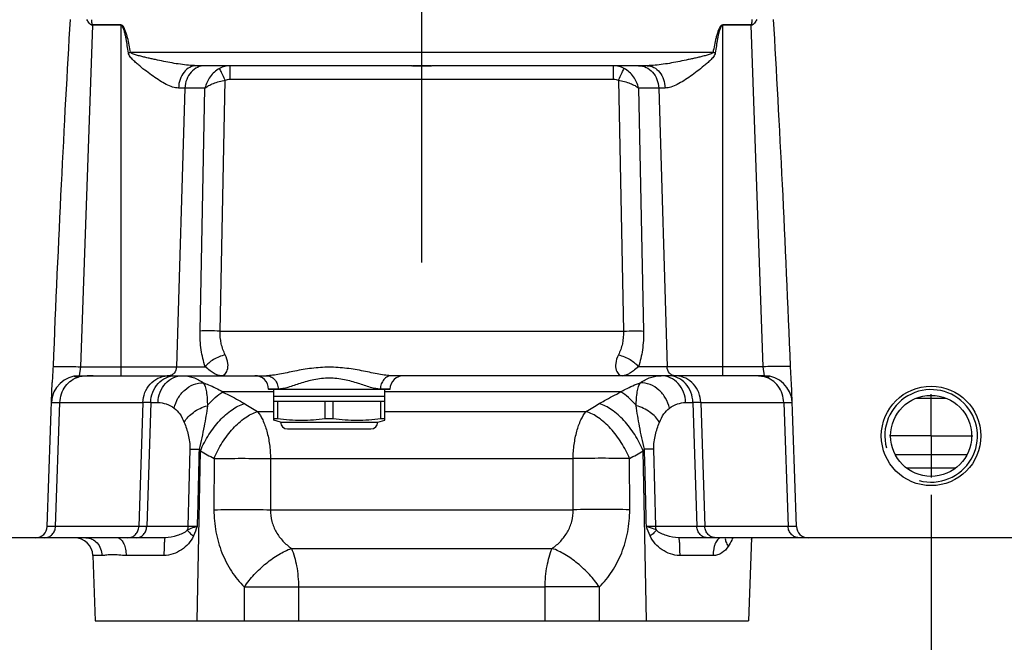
# Model space of a CAD drawing. Header units: millimetres. Extents: x 0 to 1189, y 0 to 841.
# Tile 45 of 68: x 490 to 575, y 636 to 690. Entities that reach past the tile are written whole.
import ezdxf

# ---------------------------------------------------------------- set-up
doc = ezdxf.new("R2010")
doc.units = ezdxf.units.MM
doc.header["$LTSCALE"] = 65.395
doc.linetypes.add('CENTER', pattern=[0.6, 0.375, -0.075, 0.075, -0.075])
doc.layers.get('0').update_dxf_attribs({"linetype": 'CONTINUOUS'})
doc.layers.add('3_ALL_AXES', color=7, linetype='CONTINUOUS')
doc.layers.add('LAY0001', color=7, linetype='CONTINUOUS')
doc.styles.get("Standard").update_dxf_attribs({"font": 'arial.ttf'})
doc.dimstyles.new('DIMSTYLE_2', dxfattribs={"dimtxt": 3, "dimasz": 3, "dimexe": 2, "dimexo": 1.5, "dimgap": 0.75, "dimtad": 1, "dimdec": 1, "dimlfac": 2.5, "dimdsep": 46, "dimtxsty": 'Standard', "dimblk": '_FILLED', "dimblk1": '_FILLED', "dimblk2": '_FILLED', "dimcen": 0.09, "dimadec": 1, "dimazin": 2, "dimtp": 0.5, "dimtm": 0.5, "dimtfac": 1, "dimtdec": 1, "dimtofl": 0, "dimtmove": 0, "dimatfit": 3, "dimldrblk": '_FILLED', "dimfxl": 0, "dimtolj": 1, "dimarcsym": 0})

# ---------------------------------------------------------------- blocks, each defined once
blk = doc.blocks.new('_FILLED')
at = {"color": 0, "linetype": 'ByBlock'}
blk.add_solid([(0, 0), (-1, 0.25), (-1, -0.25)], dxfattribs=at)
blk = doc.blocks.new('*D10')
at = {"color": 2, "linetype": 'Continuous'}
for p, q in [((480.674, 648.687), (480.674, 613.067)), ((568.674, 648.687), (568.674, 613.067)), ((480.674, 615.067), (524.674, 615.067)), ((568.674, 615.067), (524.674, 615.067))]:
    blk.add_line(p, q, dxfattribs=at)
at = {"color": 2, "linetype": 'Continuous', "xscale": 3, "yscale": 3, "zscale": 3, "rotation": 180}
blk.add_blockref('_FILLED', (480.674, 615.067), dxfattribs=at)
at = {"color": 2, "linetype": 'Continuous', "xscale": 3, "yscale": 3, "zscale": 3}
blk.add_blockref('_FILLED', (568.674, 615.067), dxfattribs=at)
at = {"color": 2, "linetype": 'Continuous', "insert": (524.674, 618.817), "char_height": 3, "width": 6.99257, "attachment_point": 2, "line_spacing_factor": 0.9}
blk.add_mtext('220', dxfattribs=at)

msp = doc.modelspace()

# ---------------------------------------------------------------- linework, layer by layer
at = {"color": 9, "linetype": 'Continuous'}
for p, q in [((496.219, 689.283), (495.188, 659.759)), ((496.219, 689.318), (496.219, 689.283)), ((498.674, 689.318), (496.219, 689.318)), ((498.674, 689.283), (496.219, 689.283)), ((498.674, 689.318), (498.674, 658.987)), ((550.674, 658.987), (550.674, 689.318)), ((553.128, 689.318), (550.674, 689.318)), ((553.128, 689.283), (550.674, 689.283)), ((553.128, 689.318), (553.128, 689.283)), ((554.159, 659.759), (553.128, 689.283)), ((549.831, 686.924), (499.516, 686.924)), ((508.117, 684.629), (508.117, 685.787)), ((541.23, 684.629), (541.23, 685.787)), ((507.248, 662.848), (507.685, 684.535)), ((508.117, 684.629), (541.23, 684.629)), ((541.662, 684.535), (542.1, 662.848)), ((504.21, 683.857), (503.481, 659.759)), ((505.94, 683.857), (503.655, 683.857)), ((505.517, 662.848), (505.94, 683.857)), ((543.407, 683.857), (543.831, 662.848)), ((545.692, 683.857), (543.407, 683.857)), ((545.137, 683.857), (545.866, 659.759)), ((507.248, 662.848), (542.1, 662.848)), ((495.188, 659.759), (495.08, 658.987)), ((495.188, 659.759), (505.96, 659.759)), ((554.159, 659.759), (543.387, 659.759)), ((554.267, 658.987), (554.159, 659.759)), ((511.874, 657.583), (507.479, 657.583)), ((512.263, 657.829), (511.437, 657.829)), ((521.91, 657.829), (521.084, 657.829)), ((541.868, 657.583), (521.474, 657.583)), ((567.426, 657.057), (569.921, 657.057)), ((492.682, 656.671), (492.693, 656.672)), ((492.682, 656.671), (492.693, 656.672)), ((492.693, 656.672), (492.727, 656.672)), ((492.693, 656.672), (492.727, 656.672)), ((492.727, 656.672), (493.405, 656.671)), ((492.862, 656.672), (493.088, 656.672)), ((493.031, 645.952), (493.405, 656.671)), ((493.088, 656.672), (493.405, 656.671)), ((493.405, 656.671), (500.569, 656.671)), ((500.569, 656.671), (500.226, 645.952)), ((501.249, 656.671), (500.907, 645.952)), ((501.249, 656.671), (501.881, 656.671)), ((510.474, 655.891), (511.874, 655.891)), ((521.474, 655.891), (538.873, 655.891)), ((547.466, 656.671), (548.098, 656.671)), ((548.098, 656.671), (548.441, 645.952)), ((548.778, 656.671), (555.942, 656.671)), ((548.778, 656.671), (549.121, 645.952)), ((555.942, 656.671), (556.256, 656.672)), ((555.942, 656.671), (556.619, 656.672)), ((555.942, 656.671), (556.317, 645.952)), ((556.619, 656.672), (556.666, 656.671)), ((504.64, 652.631), (504.462, 645.952)), ((544.885, 645.952), (544.707, 652.631)), ((506.723, 651.82), (506.71, 647.398)), ((511.602, 651.82), (511.6, 647.398)), ((511.602, 651.82), (537.745, 651.82)), ((537.747, 647.398), (537.745, 651.82)), ((542.637, 647.398), (542.624, 651.82)), ((571.764, 652.145), (565.583, 652.145)), ((511.6, 647.398), (537.747, 647.398)), ((504.462, 645.952), (492.307, 645.952)), ((493.031, 645.952), (492.511, 645.952)), ((557.04, 645.952), (544.885, 645.952)), ((556.981, 645.952), (556.804, 645.952)), ((557.033, 645.952), (556.981, 645.952)), ((557.04, 645.952), (557.033, 645.952)), ((551.534, 644.987), (551.53, 644.977)), ((551.534, 644.987), (551.53, 644.977)), ((513.41, 644.061), (535.937, 644.061)), ((497.036, 643.443), (496.249, 643.443)), ((502.396, 643.443), (499.129, 643.443)), ((549.833, 643.443), (546.952, 643.443)), ((514.024, 640.725), (535.323, 640.725))]:
    msp.add_line(p, q, dxfattribs=at)
at = {"color": 7, "linetype": 'Continuous'}
for p, q in [((495.08, 658.987), (511.253, 658.987)), ((554.267, 658.987), (522.094, 658.987)), ((492.307, 645.952), (492.742, 658.412)), ((557.04, 645.952), (556.605, 658.412)), ((511.874, 656.787), (521.474, 656.787)), ((570.771, 650.987), (566.576, 650.987)), ((502.492, 644.987), (458.274, 644.987)), ((577.485, 644.987), (546.855, 644.987))]:
    msp.add_line(p, q, dxfattribs=at)
at = {"color": 9, "linetype": 'Continuous'}
for points in [[(492.727, 656.672), (492.783, 656.672), (492.862, 656.672)], [(556.256, 656.672), (556.482, 656.672), (556.562, 656.672), (556.619, 656.672)], [(556.619, 656.672), (556.654, 656.672), (556.665, 656.671)], [(492.511, 645.952), (492.386, 645.952), (492.343, 645.952), (492.317, 645.952), (492.307, 645.952)], [(556.804, 645.952), (556.601, 645.952), (556.317, 645.952)]]:
    msp.add_lwpolyline(points, dxfattribs=at)
at = {"color": 7, "linetype": 'Continuous'}
for radius in [4.3, 3.5]:
    msp.add_circle((568.674, 653.787), radius, dxfattribs=at)
at = {"color": 9, "linetype": 'Continuous'}
for centre, radius, start, end in [((506.114, 648.854), 38.638, 99.8324, 100.13075), ((543.266, 649.04), 38.449, 79.86851, 80.16833), ((508.117, 683.863), 1.924, 90.00259, 118.60225), ((541.23, 683.863), 1.924, 61.39772, 89.99732), ((502.823, 656.863), 2.125, 94.03145, 94.25626), ((502.823, 656.866), 2.121, 90.92005, 94.03217), ((546.524, 656.866), 2.121, 85.96783, 89.07995), ((546.524, 656.863), 2.125, 85.74374, 85.96855), ((500.909, 396.916), 259.756, 89.92495, 90.07505), ((727.146, 1015.97), 420.243, 238.78293, 238.96326), ((322.201, 1015.97), 420.243, 301.03674, 301.21707), ((548.438, 352.446), 304.225, 89.93592, 90.06408), ((496.818, 644.243), 12.022, 43.40257, 44.24393), ((664.45, 923.124), 313.82, 239.58032, 239.82777), ((384.898, 923.124), 313.82, 300.17223, 300.41968), ((552.529, 644.244), 12.022, 135.75606, 136.59746), ((498.324, 644.578), 0.409, 81.28748, 89.97065), ((498.321, 644.557), 0.431, 72.85934, 81.24958)]:
    msp.add_arc(centre, radius, start, end, dxfattribs=at)
at = {"color": 7, "linetype": 'Continuous'}
for centre, radius, start, end in [((495.08, 656.587), 2.4, 90, 177.8898), ((510.238, 657.787), 1.2, 2, 90), ((523.109, 657.787), 1.2, 90, 178), ((554.267, 656.587), 2.4, 2.46054, 90), ((491.308, 645.987), 1, 270, 358), ((558.039, 645.987), 1, 182, 270), ((494.65, 643.387), 1.6, 2, 89.51887), ((549.196, 647.565), 4.8, 325.41861, 327.49953)]:
    msp.add_arc(centre, radius, start, end, dxfattribs=at)
at = {"color": 2, "linetype": 'Continuous'}
msp.add_arc((568.674, 653.787), 4, 255, 195, dxfattribs=at)
at = {"color": 7, "linetype": 'Continuous'}
for centre, major_axis, start_param, end_param in [((494.838, 649.655), (2.401, 68.769), 0.948875, 1.424377), ((554.509, 649.655), (2.401, -68.769), 1.717216, 2.192717)]:
    msp.add_ellipse(centre, major_axis=major_axis, ratio=0.034878, start_param=start_param, end_param=end_param, dxfattribs=at)
at = {"color": 9, "linetype": 'Continuous'}
for points, knots in [([(496.219, 689.283), (496.159, 689.285), (496.041, 689.337), (495.919, 689.471), (495.821, 689.624), (495.767, 689.732), (495.742, 689.787)], [0, 0, 0, 0, 0.248375, 0.498863, 0.749484, 1, 1, 1, 1]), ([(496.219, 689.318), (496.21, 689.318), (496.201, 689.342), (496.192, 689.375), (496.184, 689.424), (496.177, 689.48), (496.169, 689.555), (496.162, 689.65), (496.158, 689.725), (496.156, 689.763)], [0, 0, 0, 0, 0.060674, 0.123374, 0.248587, 0.373821, 0.499058, 0.749527, 1, 1, 1, 1]), ([(499.516, 686.924), (499.479, 687.139), (499.399, 687.567), (499.281, 688.099), (499.166, 688.517), (499.06, 688.831), (498.94, 689.111), (498.778, 689.318), (498.674, 689.318)], [0, 0, 0, 0, 0.25127, 0.502529, 0.628166, 0.75379, 0.879298, 1, 1, 1, 1]), ([(499.318, 686.89), (499.29, 687.099), (499.246, 687.412), (499.179, 687.829), (499.122, 688.141), (499.058, 688.451), (498.982, 688.757), (498.898, 689.012), (498.81, 689.194), (498.725, 689.283), (498.674, 689.283)], [0, 0, 0, 0, 0.250593, 0.375892, 0.501191, 0.626488, 0.751778, 0.877003, 0.93957, 1, 1, 1, 1]), ([(550.674, 689.318), (550.569, 689.318), (550.407, 689.111), (550.287, 688.831), (550.181, 688.517), (550.066, 688.099), (549.948, 687.567), (549.868, 687.139), (549.831, 686.924)], [0, 0, 0, 0, 0.120752, 0.246255, 0.371872, 0.497501, 0.748745, 1, 1, 1, 1]), ([(550.674, 689.283), (550.623, 689.283), (550.537, 689.194), (550.45, 689.012), (550.365, 688.757), (550.289, 688.451), (550.225, 688.141), (550.169, 687.829), (550.101, 687.412), (550.057, 687.099), (550.029, 686.89)], [0, 0, 0, 0, 0.060474, 0.123044, 0.248264, 0.373547, 0.498837, 0.624129, 0.749421, 1, 1, 1, 1]), ([(553.605, 689.787), (553.58, 689.732), (553.526, 689.624), (553.428, 689.471), (553.306, 689.337), (553.188, 689.285), (553.128, 689.283)], [0, 0, 0, 0, 0.250517, 0.501136, 0.751615, 1, 1, 1, 1]), ([(553.192, 689.769), (553.19, 689.731), (553.185, 689.654), (553.178, 689.559), (553.171, 689.482), (553.164, 689.425), (553.156, 689.376), (553.146, 689.343), (553.138, 689.318), (553.128, 689.318)], [0, 0, 0, 0, 0.250381, 0.50076, 0.625951, 0.751139, 0.876287, 0.938774, 1, 1, 1, 1]), ([(503.655, 683.857), (503.483, 683.857), (503.115, 683.934), (502.576, 684.168), (502.016, 684.489), (501.445, 684.872), (500.867, 685.299), (500.389, 685.682), (500.011, 686.007), (499.733, 686.265), (499.475, 686.537), (499.334, 686.765), (499.318, 686.89)], [0, 0, 0, 0, 0.095172, 0.204188, 0.324059, 0.451632, 0.58456, 0.721161, 0.790446, 0.86021, 0.930309, 1, 1, 1, 1]), ([(505.212, 685.787), (504.981, 685.787), (504.513, 685.815), (503.808, 685.902), (503.094, 686.018), (502.374, 686.154), (501.773, 686.28), (501.29, 686.387), (500.927, 686.471), (500.625, 686.544), (500.384, 686.605), (500.203, 686.652), (500.023, 686.702), (499.844, 686.756), (499.696, 686.808), (499.585, 686.86), (499.529, 686.896), (499.516, 686.924)], [0, 0, 0, 0, 0.118577, 0.240529, 0.364665, 0.490273, 0.616903, 0.680501, 0.744246, 0.808112, 0.840084, 0.872077, 0.904089, 0.936116, 0.96815, 0.984167, 1, 1, 1, 1]), ([(549.831, 686.924), (549.818, 686.896), (549.762, 686.86), (549.651, 686.808), (549.503, 686.756), (549.324, 686.702), (549.144, 686.652), (548.963, 686.605), (548.722, 686.544), (548.42, 686.471), (548.057, 686.387), (547.575, 686.28), (546.973, 686.154), (546.253, 686.018), (545.539, 685.902), (544.834, 685.815), (544.366, 685.787), (544.135, 685.787)], [0, 0, 0, 0, 0.01583, 0.031847, 0.063881, 0.095908, 0.12792, 0.159914, 0.191885, 0.255752, 0.319497, 0.383095, 0.509725, 0.635335, 0.759472, 0.881423, 1, 1, 1, 1]), ([(550.029, 686.89), (550.013, 686.765), (549.873, 686.537), (549.615, 686.265), (549.336, 686.007), (548.958, 685.682), (548.48, 685.299), (547.903, 684.872), (547.331, 684.489), (546.771, 684.168), (546.233, 683.934), (545.865, 683.857), (545.692, 683.857)], [0, 0, 0, 0, 0.06969, 0.139789, 0.209553, 0.278839, 0.415441, 0.548369, 0.675945, 0.795818, 0.904829, 1, 1, 1, 1]), ([(505.212, 685.787), (505.012, 685.787), (504.589, 685.677), (504.082, 685.235), (503.747, 684.599), (503.662, 684.109), (503.655, 683.857)], [0, 0, 0, 0, 0.221298, 0.46011, 0.722072, 1, 1, 1, 1]), ([(505.941, 685.787), (505.719, 685.787), (505.261, 685.682), (504.695, 685.246), (504.315, 684.608), (504.218, 684.11), (504.21, 683.857)], [0, 0, 0, 0, 0.233536, 0.476874, 0.733658, 1, 1, 1, 1]), ([(543.406, 685.787), (543.628, 685.787), (544.086, 685.682), (544.653, 685.246), (545.032, 684.608), (545.13, 684.11), (545.137, 683.857)], [0, 0, 0, 0, 0.233536, 0.476874, 0.733658, 1, 1, 1, 1]), ([(544.135, 685.787), (544.336, 685.787), (544.758, 685.677), (545.265, 685.235), (545.6, 684.599), (545.686, 684.109), (545.692, 683.857)], [0, 0, 0, 0, 0.221298, 0.46011, 0.722072, 1, 1, 1, 1]), ([(507.196, 685.552), (506.88, 685.38), (506.33, 684.878), (506.02, 684.206), (505.94, 683.857)], [0, 0, 0, 0, 0.501532, 1, 1, 1, 1]), ([(507.685, 684.535), (507.584, 684.752), (507.421, 685.092), (507.261, 685.433), (507.196, 685.553)], [0, 0, 0, 0, 0.637112, 1, 1, 1, 1]), ([(541.662, 684.535), (541.764, 684.752), (541.926, 685.092), (542.086, 685.432), (542.151, 685.552)], [0, 0, 0, 0, 0.637108, 1, 1, 1, 1]), ([(543.407, 683.857), (543.327, 684.206), (543.017, 684.878), (542.467, 685.38), (542.151, 685.552)], [0, 0, 0, 0, 0.498483, 1, 1, 1, 1]), ([(505.94, 683.857), (506.038, 683.936), (506.274, 684.085), (506.847, 684.344), (507.338, 684.475), (507.685, 684.535)], [0, 0, 0, 0, 0.19979, 0.440165, 1, 1, 1, 1]), ([(541.662, 684.535), (542.009, 684.475), (542.5, 684.344), (543.074, 684.085), (543.31, 683.936), (543.407, 683.857)], [0, 0, 0, 0, 0.55982, 0.8002, 1, 1, 1, 1]), ([(505.96, 659.759), (505.799, 660.233), (505.566, 661.257), (505.506, 662.304), (505.517, 662.848)], [0, 0, 0, 0, 0.479296, 1, 1, 1, 1]), ([(507.248, 662.848), (506.915, 662.854), (506.338, 662.861), (505.76, 662.857), (505.517, 662.848)], [0, 0, 0, 0, 0.57722, 1, 1, 1, 1]), ([(507.691, 660.789), (507.537, 661.092), (507.3, 661.768), (507.237, 662.48), (507.248, 662.848)], [0, 0, 0, 0, 0.480777, 1, 1, 1, 1]), ([(542.1, 662.848), (542.111, 662.48), (542.048, 661.768), (541.81, 661.092), (541.656, 660.789)], [0, 0, 0, 0, 0.519198, 1, 1, 1, 1]), ([(542.1, 662.848), (542.433, 662.854), (543.01, 662.861), (543.587, 662.857), (543.831, 662.848)], [0, 0, 0, 0, 0.57722, 1, 1, 1, 1]), ([(543.831, 662.848), (543.842, 662.304), (543.782, 661.257), (543.548, 660.233), (543.387, 659.759)], [0, 0, 0, 0, 0.520683, 1, 1, 1, 1]), ([(507.691, 660.789), (507.334, 660.704), (506.826, 660.504), (506.266, 660.111), (506.045, 659.88), (505.96, 659.759)], [0, 0, 0, 0, 0.537352, 0.784134, 1, 1, 1, 1]), ([(507.354, 658.987), (507.405, 658.987), (507.514, 659.009), (507.662, 659.103), (507.788, 659.257), (507.927, 659.566), (507.957, 660.114), (507.809, 660.557), (507.691, 660.789)], [0, 0, 0, 0, 0.073305, 0.152923, 0.244387, 0.352259, 0.629586, 1, 1, 1, 1]), ([(541.656, 660.789), (541.538, 660.557), (541.391, 660.114), (541.42, 659.566), (541.559, 659.257), (541.685, 659.103), (541.833, 659.009), (541.942, 658.987), (541.993, 658.987)], [0, 0, 0, 0, 0.370405, 0.647742, 0.755617, 0.847081, 0.926698, 1, 1, 1, 1]), ([(541.656, 660.789), (542.013, 660.704), (542.521, 660.504), (543.082, 660.111), (543.302, 659.88), (543.387, 659.759)], [0, 0, 0, 0, 0.537352, 0.784134, 1, 1, 1, 1]), ([(492.816, 659.771), (492.848, 659.777), (492.939, 659.784), (493.109, 659.791), (493.345, 659.794), (493.766, 659.794), (494.388, 659.784), (494.91, 659.769), (495.188, 659.759)], [0, 0, 0, 0, 0.042332, 0.114698, 0.214946, 0.339952, 0.647876, 1, 1, 1, 1]), ([(503.481, 659.759), (503.475, 659.564), (503.367, 659.263), (503.061, 659.03), (502.878, 658.987), (502.789, 658.987)], [0, 0, 0, 0, 0.519335, 0.764608, 1, 1, 1, 1]), ([(507.354, 658.987), (507.254, 658.987), (507.04, 659.023), (506.716, 659.178), (506.357, 659.436), (506.105, 659.645), (505.96, 659.759)], [0, 0, 0, 0, 0.184187, 0.395122, 0.658334, 1, 1, 1, 1]), ([(522.094, 658.987), (521.917, 658.987), (521.54, 659.021), (520.722, 659.159), (519.607, 659.402), (518.179, 659.652), (516.674, 659.755), (515.168, 659.652), (513.74, 659.402), (512.625, 659.159), (511.808, 659.021), (511.43, 658.987), (511.253, 658.987)], [0, 0, 0, 0, 0.048484, 0.103479, 0.226892, 0.361016, 0.499999, 0.638985, 0.773114, 0.896523, 0.951515, 1, 1, 1, 1]), ([(543.387, 659.759), (543.242, 659.645), (542.991, 659.436), (542.631, 659.178), (542.307, 659.023), (542.093, 658.987), (541.993, 658.987)], [0, 0, 0, 0, 0.341665, 0.604878, 0.815813, 1, 1, 1, 1]), ([(546.558, 658.987), (546.47, 658.987), (546.286, 659.03), (545.98, 659.263), (545.872, 659.564), (545.866, 659.759)], [0, 0, 0, 0, 0.235392, 0.480665, 1, 1, 1, 1]), ([(556.532, 659.771), (556.499, 659.777), (556.408, 659.784), (556.238, 659.791), (556.003, 659.794), (555.581, 659.794), (554.96, 659.784), (554.438, 659.769), (554.159, 659.759)], [0, 0, 0, 0, 0.042332, 0.114698, 0.214946, 0.339952, 0.647876, 1, 1, 1, 1]), ([(500.569, 656.671), (500.578, 656.962), (500.698, 657.54), (501.157, 658.285), (501.84, 658.808), (502.391, 658.961), (502.665, 658.981)], [0, 0, 0, 0, 0.256802, 0.509681, 0.757006, 1, 1, 1, 1]), ([(501.249, 656.671), (501.259, 656.974), (501.378, 657.574), (501.845, 658.34), (502.538, 658.862), (503.096, 658.987), (503.367, 658.987)], [0, 0, 0, 0, 0.264176, 0.520026, 0.76423, 1, 1, 1, 1]), ([(501.881, 656.671), (501.89, 656.974), (502.01, 657.574), (502.476, 658.34), (503.169, 658.862), (503.728, 658.987), (503.999, 658.987)], [0, 0, 0, 0, 0.264176, 0.520026, 0.76423, 1, 1, 1, 1]), ([(503.999, 658.987), (504.307, 658.987), (504.95, 658.875), (505.521, 658.566), (505.792, 658.375)], [0, 0, 0, 0, 0.481906, 1, 1, 1, 1]), ([(511.253, 658.987), (511.383, 658.987), (511.651, 658.924), (511.982, 658.661), (512.202, 658.278), (512.259, 657.981), (512.263, 657.829)], [0, 0, 0, 0, 0.23032, 0.472435, 0.73057, 1, 1, 1, 1]), ([(521.084, 657.829), (520.952, 657.829), (520.665, 657.867), (520.033, 658.032), (519.148, 658.339), (517.973, 658.68), (516.674, 658.834), (515.374, 658.68), (514.199, 658.339), (513.314, 658.032), (512.682, 657.867), (512.395, 657.829), (512.263, 657.829)], [0, 0, 0, 0, 0.04379, 0.095224, 0.216287, 0.353807, 0.499998, 0.646195, 0.78372, 0.904777, 0.95621, 1, 1, 1, 1]), ([(522.094, 658.987), (521.965, 658.987), (521.696, 658.924), (521.365, 658.661), (521.145, 658.278), (521.089, 657.981), (521.084, 657.829)], [0, 0, 0, 0, 0.23032, 0.472435, 0.730571, 1, 1, 1, 1]), ([(543.555, 658.375), (543.826, 658.566), (544.397, 658.875), (545.04, 658.987), (545.349, 658.987)], [0, 0, 0, 0, 0.518083, 1, 1, 1, 1]), ([(547.466, 656.671), (547.457, 656.974), (547.337, 657.574), (546.871, 658.34), (546.178, 658.862), (545.62, 658.987), (545.349, 658.987)], [0, 0, 0, 0, 0.264176, 0.520026, 0.76423, 1, 1, 1, 1]), ([(548.098, 656.671), (548.088, 656.974), (547.969, 657.574), (547.503, 658.34), (546.809, 658.862), (546.251, 658.987), (545.98, 658.987)], [0, 0, 0, 0, 0.264176, 0.520026, 0.76423, 1, 1, 1, 1]), ([(548.778, 656.671), (548.769, 656.962), (548.65, 657.54), (548.19, 658.285), (547.507, 658.808), (546.956, 658.961), (546.682, 658.981)], [0, 0, 0, 0, 0.256802, 0.509681, 0.757006, 1, 1, 1, 1]), ([(503.289, 656.181), (503.344, 656.48), (503.566, 657.066), (504.153, 657.784), (504.921, 658.265), (505.51, 658.381), (505.792, 658.375)], [0, 0, 0, 0, 0.254668, 0.51278, 0.763622, 1, 1, 1, 1]), ([(505.792, 658.375), (505.857, 658.273), (505.966, 658.016), (506.121, 657.355), (506.147, 656.795), (506.143, 656.392)], [0, 0, 0, 0, 0.178957, 0.406291, 1, 1, 1, 1]), ([(505.792, 658.375), (505.942, 658.324), (506.525, 658.108), (507.085, 657.828), (507.479, 657.583)], [0, 0, 0, 0, 0.25453, 1, 1, 1, 1]), ([(506.143, 656.392), (506.353, 656.65), (506.759, 657.092), (507.242, 657.459), (507.479, 657.583)], [0, 0, 0, 0, 0.553999, 1, 1, 1, 1]), ([(507.479, 657.583), (507.643, 657.503), (508.275, 657.188), (508.894, 656.846), (509.342, 656.575)], [0, 0, 0, 0, 0.258438, 1, 1, 1, 1]), ([(540.005, 656.575), (540.151, 656.663), (540.76, 657.021), (541.386, 657.349), (541.868, 657.583)], [0, 0, 0, 0, 0.241334, 1, 1, 1, 1]), ([(541.868, 657.583), (541.998, 657.664), (542.536, 657.976), (543.112, 658.224), (543.555, 658.375)], [0, 0, 0, 0, 0.246421, 1, 1, 1, 1]), ([(543.204, 656.392), (542.994, 656.65), (542.588, 657.092), (542.105, 657.459), (541.868, 657.583)], [0, 0, 0, 0, 0.553999, 1, 1, 1, 1]), ([(543.204, 656.392), (543.2, 656.795), (543.226, 657.355), (543.381, 658.016), (543.49, 658.273), (543.555, 658.375)], [0, 0, 0, 0, 0.593695, 0.821043, 1, 1, 1, 1]), ([(546.059, 656.181), (546.003, 656.48), (545.781, 657.066), (545.194, 657.784), (544.426, 658.265), (543.837, 658.381), (543.555, 658.375)], [0, 0, 0, 0, 0.254667, 0.51278, 0.763623, 1, 1, 1, 1]), ([(501.881, 656.671), (502.123, 656.671), (502.63, 656.581), (503.077, 656.334), (503.289, 656.181)], [0, 0, 0, 0, 0.481879, 1, 1, 1, 1]), ([(503.289, 656.181), (503.473, 656.048), (503.81, 655.659), (504.038, 655.207), (504.143, 654.952)], [0, 0, 0, 0, 0.451384, 1, 1, 1, 1]), ([(504.143, 654.952), (504.326, 655.299), (504.942, 655.915), (505.714, 656.275), (506.143, 656.392)], [0, 0, 0, 0, 0.468573, 1, 1, 1, 1]), ([(506.143, 656.392), (506.079, 655.798), (505.866, 654.538), (505.591, 653.291), (505.431, 652.631)], [0, 0, 0, 0, 0.468251, 1, 1, 1, 1]), ([(505.553, 652.504), (505.752, 652.989), (506.235, 653.916), (507.154, 655.122), (508.185, 656.05), (508.963, 656.463), (509.342, 656.575)], [0, 0, 0, 0, 0.275217, 0.546096, 0.792485, 1, 1, 1, 1]), ([(506.723, 651.82), (506.919, 652.303), (507.396, 653.226), (508.304, 654.43), (509.326, 655.359), (510.097, 655.776), (510.474, 655.891)], [0, 0, 0, 0, 0.274941, 0.545564, 0.791998, 1, 1, 1, 1]), ([(510.474, 655.891), (510.657, 655.672), (510.979, 655.123), (511.317, 654.16), (511.538, 653.034), (511.596, 652.233), (511.602, 651.82)], [0, 0, 0, 0, 0.19978, 0.439815, 0.71105, 1, 1, 1, 1]), ([(537.745, 651.82), (537.751, 652.233), (537.809, 653.034), (538.03, 654.16), (538.368, 655.123), (538.69, 655.672), (538.873, 655.891)], [0, 0, 0, 0, 0.28895, 0.560185, 0.80022, 1, 1, 1, 1]), ([(542.624, 651.82), (542.428, 652.303), (541.951, 653.226), (541.043, 654.43), (540.021, 655.359), (539.25, 655.776), (538.873, 655.891)], [0, 0, 0, 0, 0.274941, 0.545564, 0.791998, 1, 1, 1, 1]), ([(543.794, 652.504), (543.596, 652.989), (543.112, 653.916), (542.193, 655.122), (541.162, 656.05), (540.384, 656.463), (540.005, 656.575)], [0, 0, 0, 0, 0.275217, 0.546096, 0.792485, 1, 1, 1, 1]), ([(543.916, 652.631), (543.756, 653.291), (543.481, 654.538), (543.268, 655.798), (543.204, 656.392)], [0, 0, 0, 0, 0.53174, 1, 1, 1, 1]), ([(545.204, 654.952), (545.021, 655.299), (544.405, 655.915), (543.633, 656.275), (543.204, 656.392)], [0, 0, 0, 0, 0.468573, 1, 1, 1, 1]), ([(545.204, 654.952), (545.309, 655.207), (545.537, 655.659), (545.874, 656.048), (546.059, 656.181)], [0, 0, 0, 0, 0.548603, 1, 1, 1, 1]), ([(546.059, 656.181), (546.27, 656.334), (546.718, 656.581), (547.224, 656.671), (547.466, 656.671)], [0, 0, 0, 0, 0.518109, 1, 1, 1, 1]), ([(504.143, 654.952), (504.285, 654.607), (504.463, 654.055), (504.614, 653.273), (504.646, 652.849), (504.64, 652.631)], [0, 0, 0, 0, 0.468574, 0.726112, 1, 1, 1, 1]), ([(544.707, 652.631), (544.702, 652.849), (544.733, 653.273), (544.884, 654.055), (545.062, 654.607), (545.204, 654.952)], [0, 0, 0, 0, 0.273868, 0.531416, 1, 1, 1, 1]), ([(504.64, 652.631), (504.692, 652.632), (504.955, 652.635), (505.219, 652.634), (505.431, 652.631)], [0, 0, 0, 0, 0.196686, 1, 1, 1, 1]), ([(544.707, 652.631), (544.656, 652.632), (544.392, 652.635), (544.128, 652.634), (543.916, 652.631)], [0, 0, 0, 0, 0.196686, 1, 1, 1, 1]), ([(506.723, 651.82), (507.519, 651.84), (509.146, 651.855), (510.772, 651.839), (511.602, 651.82)], [0, 0, 0, 0, 0.489622, 1, 1, 1, 1]), ([(542.624, 651.82), (541.828, 651.84), (540.201, 651.855), (538.575, 651.839), (537.745, 651.82)], [0, 0, 0, 0, 0.489622, 1, 1, 1, 1]), ([(506.71, 647.398), (506.708, 646.76), (506.822, 645.493), (507.342, 643.689), (508.176, 642.07), (508.922, 641.139), (509.329, 640.725)], [0, 0, 0, 0, 0.260741, 0.515958, 0.762742, 1, 1, 1, 1]), ([(506.71, 647.398), (507.508, 647.418), (509.138, 647.433), (510.769, 647.417), (511.6, 647.398)], [0, 0, 0, 0, 0.48978, 1, 1, 1, 1]), ([(511.6, 647.398), (511.595, 647.063), (511.675, 646.392), (512.056, 645.465), (512.648, 644.672), (513.146, 644.247), (513.41, 644.061)], [0, 0, 0, 0, 0.254678, 0.506243, 0.75436, 1, 1, 1, 1]), ([(535.937, 644.061), (536.201, 644.247), (536.699, 644.672), (537.291, 645.464), (537.672, 646.392), (537.752, 647.063), (537.747, 647.398)], [0, 0, 0, 0, 0.245631, 0.493746, 0.745309, 1, 1, 1, 1]), ([(542.637, 647.398), (541.839, 647.418), (540.209, 647.433), (538.579, 647.417), (537.747, 647.398)], [0, 0, 0, 0, 0.48978, 1, 1, 1, 1]), ([(540.018, 640.725), (540.425, 641.139), (541.172, 642.07), (542.005, 643.689), (542.525, 645.493), (542.639, 646.76), (542.637, 647.398)], [0, 0, 0, 0, 0.23725, 0.484033, 0.739249, 1, 1, 1, 1]), ([(492.091, 644.987), (492.211, 644.987), (492.456, 645.038), (492.764, 645.253), (492.972, 645.573), (493.026, 645.826), (493.031, 645.952)], [0, 0, 0, 0, 0.242925, 0.489985, 0.74287, 1, 1, 1, 1]), ([(499.287, 644.987), (499.407, 644.987), (499.651, 645.038), (499.959, 645.253), (500.168, 645.573), (500.222, 645.826), (500.226, 645.952)], [0, 0, 0, 0, 0.242925, 0.489985, 0.74287, 1, 1, 1, 1]), ([(500.024, 644.987), (500.137, 644.987), (500.37, 645.039), (500.659, 645.257), (500.853, 645.576), (500.903, 645.826), (500.907, 645.952)], [0, 0, 0, 0, 0.235769, 0.479974, 0.735825, 1, 1, 1, 1]), ([(505.267, 645.952), (505.184, 645.928), (504.892, 645.841), (504.602, 645.738), (504.407, 645.638)], [0, 0, 0, 0, 0.282507, 1, 1, 1, 1]), ([(505.267, 645.952), (505.186, 645.952), (504.918, 645.951), (504.65, 645.951), (504.462, 645.952)], [0, 0, 0, 0, 0.29987, 1, 1, 1, 1]), ([(544.94, 645.638), (544.881, 645.668), (544.603, 645.795), (544.31, 645.886), (544.08, 645.952)], [0, 0, 0, 0, 0.217663, 1, 1, 1, 1]), ([(544.885, 645.952), (544.833, 645.952), (544.564, 645.951), (544.296, 645.951), (544.08, 645.952)], [0, 0, 0, 0, 0.196152, 1, 1, 1, 1]), ([(549.323, 644.987), (549.21, 644.987), (548.977, 645.039), (548.689, 645.257), (548.494, 645.576), (548.444, 645.826), (548.441, 645.952)], [0, 0, 0, 0, 0.235769, 0.479974, 0.735825, 1, 1, 1, 1]), ([(550.06, 644.987), (549.94, 644.987), (549.696, 645.038), (549.388, 645.253), (549.179, 645.573), (549.125, 645.826), (549.121, 645.952)], [0, 0, 0, 0, 0.242925, 0.489985, 0.74287, 1, 1, 1, 1]), ([(557.256, 644.987), (557.136, 644.987), (556.892, 645.038), (556.584, 645.253), (556.375, 645.573), (556.321, 645.826), (556.317, 645.952)], [0, 0, 0, 0, 0.242925, 0.489985, 0.74287, 1, 1, 1, 1]), ([(495.654, 644.987), (495.831, 644.987), (496.197, 644.903), (496.649, 644.554), (496.952, 644.044), (497.03, 643.645), (497.036, 643.443)], [0, 0, 0, 0, 0.23329, 0.476534, 0.733422, 1, 1, 1, 1]), ([(498.448, 644.968), (498.548, 644.937), (498.75, 644.784), (498.954, 644.43), (499.091, 643.968), (499.126, 643.624), (499.129, 643.443)], [0, 0, 0, 0, 0.180295, 0.411499, 0.691149, 1, 1, 1, 1]), ([(504.94, 645.135), (504.83, 644.894), (504.53, 644.447), (503.927, 643.917), (503.207, 643.545), (502.667, 643.443), (502.396, 643.443)], [0, 0, 0, 0, 0.248582, 0.495902, 0.746059, 1, 1, 1, 1]), ([(502.492, 644.987), (502.488, 644.987), (502.479, 644.976), (502.467, 644.938), (502.452, 644.852), (502.437, 644.713), (502.423, 644.524), (502.412, 644.294), (502.4, 643.929), (502.396, 643.641), (502.396, 643.443)], [0, 0, 0, 0, 0.007603, 0.022953, 0.080148, 0.171875, 0.295071, 0.445325, 0.61718, 1, 1, 1, 1]), ([(504.407, 645.638), (504.291, 645.518), (504.003, 645.339), (503.368, 645.084), (502.845, 644.987), (502.492, 644.987)], [0, 0, 0, 0, 0.242944, 0.484486, 1, 1, 1, 1]), ([(504.407, 645.638), (504.467, 645.552), (504.638, 645.373), (504.828, 645.219), (504.94, 645.135)], [0, 0, 0, 0, 0.429263, 1, 1, 1, 1]), ([(544.94, 645.638), (544.88, 645.552), (544.709, 645.373), (544.519, 645.219), (544.407, 645.135)], [0, 0, 0, 0, 0.429267, 1, 1, 1, 1]), ([(546.952, 643.443), (546.681, 643.443), (546.14, 643.545), (545.421, 643.917), (544.817, 644.447), (544.517, 644.894), (544.407, 645.135)], [0, 0, 0, 0, 0.253992, 0.504157, 0.75143, 1, 1, 1, 1]), ([(546.855, 644.987), (546.502, 644.987), (545.979, 645.084), (545.345, 645.339), (545.056, 645.518), (544.94, 645.638)], [0, 0, 0, 0, 0.515538, 0.757068, 1, 1, 1, 1]), ([(546.855, 644.987), (546.859, 644.987), (546.868, 644.976), (546.88, 644.938), (546.896, 644.852), (546.91, 644.713), (546.924, 644.524), (546.935, 644.294), (546.948, 643.929), (546.951, 643.641), (546.952, 643.443)], [0, 0, 0, 0, 0.007603, 0.022953, 0.080148, 0.171875, 0.295071, 0.445325, 0.617179, 1, 1, 1, 1]), ([(550.532, 644.987), (550.486, 644.987), (550.388, 644.964), (550.257, 644.869), (550.14, 644.723), (550.037, 644.531), (549.952, 644.298), (549.864, 643.934), (549.836, 643.642), (549.833, 643.443)], [0, 0, 0, 0, 0.075184, 0.160633, 0.26242, 0.382347, 0.519396, 0.670789, 1, 1, 1, 1]), ([(550.897, 644.988), (550.885, 644.871), (550.939, 644.597), (551.069, 644.36), (551.153, 644.233)], [0, 0, 0, 0, 0.435993, 1, 1, 1, 1]), ([(551.53, 644.977), (551.504, 644.911), (551.397, 644.655), (551.268, 644.406), (551.153, 644.233)], [0, 0, 0, 0, 0.25357, 1, 1, 1, 1]), ([(509.329, 640.725), (509.591, 641.104), (510.179, 641.83), (511.188, 642.78), (512.267, 643.548), (513.033, 643.927), (513.41, 644.061)], [0, 0, 0, 0, 0.258483, 0.522969, 0.775518, 1, 1, 1, 1]), ([(513.41, 644.061), (513.619, 643.578), (513.914, 642.469), (514.016, 641.334), (514.024, 640.725)], [0, 0, 0, 0, 0.463868, 1, 1, 1, 1]), ([(535.323, 640.725), (535.332, 641.334), (535.433, 642.469), (535.728, 643.578), (535.937, 644.061)], [0, 0, 0, 0, 0.536132, 1, 1, 1, 1]), ([(540.018, 640.725), (539.757, 641.104), (539.168, 641.83), (538.16, 642.78), (537.081, 643.548), (536.314, 643.927), (535.937, 644.061)], [0, 0, 0, 0, 0.258483, 0.522969, 0.775518, 1, 1, 1, 1]), ([(551.153, 644.233), (551.005, 644.012), (550.721, 643.71), (550.234, 643.483), (549.967, 643.443), (549.833, 643.443)], [0, 0, 0, 0, 0.501382, 0.748827, 1, 1, 1, 1]), ([(499.129, 643.443), (498.921, 643.443), (498.527, 643.482), (497.968, 643.533), (497.477, 643.492), (497.175, 643.443), (497.036, 643.443)], [0, 0, 0, 0, 0.296725, 0.565402, 0.800825, 1, 1, 1, 1]), ([(509.329, 640.725), (510.092, 640.743), (511.657, 640.757), (513.222, 640.742), (514.024, 640.725)], [0, 0, 0, 0, 0.487251, 1, 1, 1, 1]), ([(540.018, 640.725), (539.255, 640.743), (537.69, 640.757), (536.125, 640.742), (535.323, 640.725)], [0, 0, 0, 0, 0.487251, 1, 1, 1, 1])]:
    msp.add_open_spline(points, degree=3, knots=knots, dxfattribs=at)
for points in [[(507.685, 684.535), (507.819, 684.597), (507.97, 684.629), (508.117, 684.629)], [(541.23, 684.629), (541.377, 684.629), (541.529, 684.597), (541.662, 684.535)], [(505.431, 652.631), (505.376, 650.405), (505.321, 648.179), (505.267, 645.952)], [(544.08, 645.952), (544.026, 648.179), (543.971, 650.405), (543.916, 652.631)], [(504.462, 645.952), (504.458, 645.846), (504.44, 645.739), (504.407, 645.638)], [(505.267, 645.952), (505.166, 645.677), (505.062, 645.402), (504.94, 645.135)], [(544.407, 645.135), (544.285, 645.402), (544.181, 645.677), (544.08, 645.952)], [(544.94, 645.638), (544.907, 645.739), (544.889, 645.846), (544.885, 645.952)]]:
    msp.add_open_spline(points, degree=3, dxfattribs=at)
at = {"color": 7, "linetype": 'Continuous'}
for points in [[(492.816, 659.771), (492.797, 659.318), (492.758, 658.865), (492.742, 658.412)], [(556.605, 658.412), (556.589, 658.865), (556.55, 659.318), (556.532, 659.771)]]:
    msp.add_open_spline(points, degree=3, dxfattribs=at)
at = {"layer": '3_ALL_AXES', "color": 2, "linetype": 'CENTER'}
for p, q in [((524.674, 668.787), (524.674, 779.931)), ((568.674, 653.787), (568.674, 657.387)), ((568.674, 653.787), (565.074, 653.787)), ((568.674, 653.787), (572.274, 653.787)), ((568.674, 653.787), (568.674, 650.187))]:
    msp.add_line(p, q, dxfattribs=at)
at = {"layer": '3_ALL_AXES', "color": 7, "linetype": 'Continuous'}
for p, q in [((523.803, 685.787), (505.212, 685.787)), ((523.859, 685.787), (525.488, 685.787)), ((544.135, 685.787), (525.544, 685.787)), ((511.437, 657.829), (511.439, 657.787)), ((521.909, 657.787), (511.439, 657.787)), ((511.874, 655.148), (511.874, 657.787)), ((521.474, 655.148), (521.474, 657.787)), ((521.91, 657.829), (521.909, 657.787)), ((521.474, 657.187), (511.874, 657.187)), ((512.22, 655.296), (512.22, 656.787)), ((516.327, 655.296), (516.327, 656.787)), ((517.02, 655.296), (517.02, 656.787)), ((521.127, 655.296), (521.127, 656.787)), ((512.474, 654.987), (511.874, 655.148)), ((520.874, 654.987), (521.474, 655.148)), ((512.474, 654.987), (520.874, 654.987)), ((513.074, 654.387), (520.274, 654.387)), ((496.446, 637.787), (552.901, 637.787))]:
    msp.add_line(p, q, dxfattribs=at)
at = {"layer": '3_ALL_AXES', "color": 9, "linetype": 'Continuous'}
for p, q in [((505.258, 637.787), (505.553, 652.504)), ((544.089, 637.787), (543.794, 652.504)), ((509.329, 640.725), (509.318, 637.787)), ((514.024, 640.725), (514.021, 637.787)), ((535.326, 637.787), (535.323, 640.725)), ((540.029, 637.787), (540.018, 640.725))]:
    msp.add_line(p, q, dxfattribs=at)
at = {"layer": '3_ALL_AXES', "color": 7, "linetype": 'Continuous'}
for centre, radius, start, end in [((512.047, 660.293), 5, 268.01468, 271.98532), ((516.674, 675.277), 19.984, 269.00619, 269.99943), ((516.673, 675.277), 19.984, 270.00057, 270.99381), ((521.3, 660.293), 5, 268.01468, 271.98532), ((513.074, 654.987), 0.6, 180, 270), ((520.274, 654.987), 0.6, 270, 360)]:
    msp.add_arc(centre, radius, start, end, dxfattribs=at)
for points, knots in [([(523.803, 685.787), (523.943, 685.787), (524.233, 685.803), (524.674, 685.816), (525.114, 685.803), (525.404, 685.787), (525.544, 685.787)], [0, 0, 0, 0, 0.240689, 0.5, 0.759311, 1, 1, 1, 1]), ([(494.674, 658.92), (494.674, 658.928), (494.701, 658.943), (494.746, 658.957), (494.829, 658.973), (494.893, 658.979), (494.93, 658.982)], [0, 0, 0, 0, 0.085981, 0.27757, 0.582371, 1, 1, 1, 1]), ([(495.059, 658.901), (495.003, 658.897), (494.909, 658.892), (494.783, 658.893), (494.719, 658.897), (494.674, 658.91), (494.674, 658.92)], [0, 0, 0, 0, 0.427693, 0.736705, 0.925062, 1, 1, 1, 1]), ([(494.93, 658.982), (494.942, 658.983), (494.992, 658.986), (495.042, 658.987), (495.08, 658.987)], [0, 0, 0, 0, 0.229674, 1, 1, 1, 1]), ([(496.282, 658.987), (496.047, 658.987), (495.639, 658.959), (495.233, 658.911), (495.059, 658.901)], [0, 0, 0, 0, 0.57417, 1, 1, 1, 1]), ([(554.288, 658.901), (554.115, 658.911), (553.709, 658.959), (553.3, 658.987), (553.066, 658.987)], [0, 0, 0, 0, 0.425832, 1, 1, 1, 1]), ([(554.267, 658.987), (554.281, 658.987), (554.331, 658.987), (554.381, 658.985), (554.417, 658.982)], [0, 0, 0, 0, 0.270257, 1, 1, 1, 1]), ([(554.674, 658.92), (554.674, 658.91), (554.628, 658.897), (554.564, 658.893), (554.438, 658.892), (554.344, 658.897), (554.288, 658.901)], [0, 0, 0, 0, 0.074938, 0.263295, 0.572307, 1, 1, 1, 1]), ([(554.417, 658.982), (554.454, 658.979), (554.518, 658.973), (554.601, 658.957), (554.647, 658.943), (554.674, 658.928), (554.674, 658.92)], [0, 0, 0, 0, 0.417629, 0.72243, 0.914019, 1, 1, 1, 1]), ([(512.22, 655.296), (512.9, 655.203), (514.274, 655.093), (515.647, 655.203), (516.327, 655.296)], [0, 0, 0, 0, 0.5, 1, 1, 1, 1]), ([(517.02, 655.296), (517.7, 655.203), (519.074, 655.093), (520.447, 655.203), (521.127, 655.296)], [0, 0, 0, 0, 0.5, 1, 1, 1, 1])]:
    msp.add_open_spline(points, degree=3, knots=knots, dxfattribs=at)
at = {"layer": '3_ALL_AXES', "color": 9, "linetype": 'Continuous'}
for points in [[(493.405, 656.671), (493.413, 656.923), (493.504, 657.424), (493.855, 658.094), (494.385, 658.617), (494.829, 658.833), (495.059, 658.901)], [(555.942, 656.671), (555.934, 656.923), (555.843, 657.424), (555.492, 658.094), (554.963, 658.617), (554.518, 658.833), (554.288, 658.901)]]:
    msp.add_open_spline(points, degree=3, knots=[0, 0, 0, 0, 0.255727, 0.508412, 0.756449, 1, 1, 1, 1], dxfattribs=at)
at = {"layer": 'LAY0001', "color": 7, "linetype": 'Continuous'}
for p, q in [((553.152, 644.987), (552.901, 637.787)), ((496.249, 643.443), (496.446, 637.787))]:
    msp.add_line(p, q, dxfattribs=at)

# ---------------------------------------------------------------- dimensions: what is measured, and where the dimension line sits
at = {"color": 2, "linetype": 'Continuous'}
dim = msp.add_linear_dim(base=(568.674, 615.067), p1=(480.674, 650.187), p2=(568.674, 650.187), dimstyle='DIMSTYLE_2', dxfattribs=at)
dim.commit()
dim.dimension.update_dxf_attribs({"geometry": '*D10', "text_midpoint": (524.635, 615.067), "dimtype": 160})

doc.saveas('drawing.dxf')
